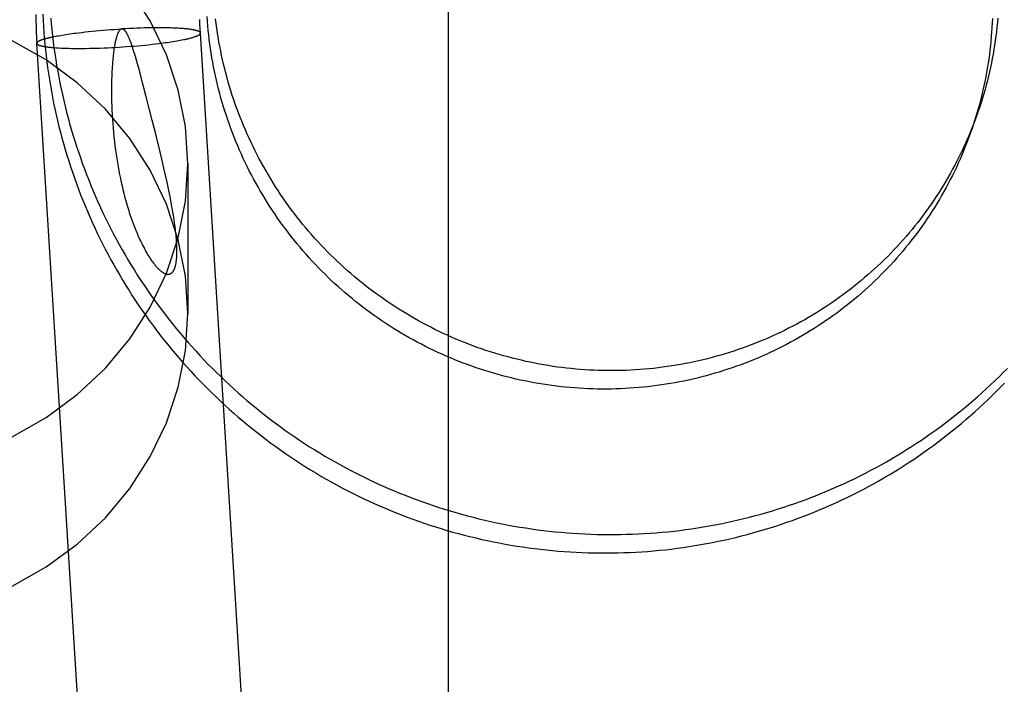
# Model space of a CAD drawing. Header units: inches. Extents: x 0 to 309, y 0 to 200.
# Tile 37 of 119: x 108.586 to 108.82, y 104.222 to 104.38. Entities that reach past the tile are written whole.
import ezdxf

# ---------------------------------------------------------------- set-up
doc = ezdxf.new("R2010")
doc.units = ezdxf.units.IN
doc.header["$LTSCALE"] = 17
doc.header["$MEASUREMENT"] = 0
doc.linetypes.add('HIDDEN', pattern=[0.2, 0.1, -0.1])
doc.layers.add('DEFAULT_2', color=8, linetype='HIDDEN')

msp = doc.modelspace()

# ---------------------------------------------------------------- linework, layer by layer
at = {"layer": 'DEFAULT_2', "color": 8, "linetype": 'HIDDEN'}
for p, q in [((108.68819, 104.14603), (108.68819, 105.08572)), ((108.5943, 104.37634), (108.59468, 104.37642)), ((108.59468, 104.37642), (108.59506, 104.37649)), ((108.59506, 104.37649), (108.59547, 104.37656)), ((108.59547, 104.37656), (108.59588, 104.37664)), ((108.59588, 104.37664), (108.59631, 104.37671)), ((108.59631, 104.37671), (108.59675, 104.37678)), ((108.59675, 104.37678), (108.5972, 104.37685)), ((108.5972, 104.37685), (108.59767, 104.37692)), ((108.59767, 104.37692), (108.59814, 104.37699)), ((108.59814, 104.37699), (108.59863, 104.37706)), ((108.59863, 104.37706), (108.59913, 104.37713)), ((108.59913, 104.37713), (108.59964, 104.37719)), ((108.59964, 104.37719), (108.60015, 104.37726)), ((108.60015, 104.37726), (108.60095, 104.37735)), ((108.60095, 104.37735), (108.60176, 104.37745)), ((108.60176, 104.37745), (108.60259, 104.37754)), ((108.60259, 104.37754), (108.60343, 104.37762)), ((108.60343, 104.37762), (108.60429, 104.37771)), ((108.60429, 104.37771), (108.60516, 104.37778)), ((108.60516, 104.37778), (108.60603, 104.37786)), ((108.60603, 104.37786), (108.60692, 104.37793)), ((108.60692, 104.37793), (108.60781, 104.378)), ((108.60781, 104.378), (108.60871, 104.37806)), ((108.60871, 104.37806), (108.60961, 104.37812)), ((108.60961, 104.37812), (108.61051, 104.37817)), ((108.61141, 104.37822), (108.61051, 104.37817)), ((108.6123, 104.37826), (108.61141, 104.37822)), ((108.61319, 104.3783), (108.6123, 104.37826)), ((108.61407, 104.37834), (108.61319, 104.3783)), ((108.61494, 104.37837), (108.61407, 104.37834)), ((108.6158, 104.37839), (108.61494, 104.37837)), ((108.61665, 104.37841), (108.6158, 104.37839)), ((108.61748, 104.37842), (108.61665, 104.37841)), ((108.6183, 104.37843), (108.61748, 104.37842)), ((108.61909, 104.37844), (108.6183, 104.37843)), ((108.61961, 104.37843), (108.61909, 104.37844)), ((108.62013, 104.37843), (108.61961, 104.37843)), ((108.62063, 104.37843), (108.62013, 104.37843)), ((108.62112, 104.37842), (108.62063, 104.37843)), ((108.6216, 104.37841), (108.62112, 104.37842)), ((108.62207, 104.3784), (108.6216, 104.37841)), ((108.62253, 104.37838), (108.62207, 104.3784)), ((108.62297, 104.37836), (108.62253, 104.37838)), ((108.6234, 104.37835), (108.62297, 104.37836)), ((108.62382, 104.37832), (108.6234, 104.37835)), ((108.62423, 104.3783), (108.62382, 104.37832)), ((108.62462, 104.37827), (108.62423, 104.3783)), ((108.62917, 104.37709), (108.62919, 104.37719)), ((108.66226, 103.84553), (108.62919, 104.37719)), ((108.59028, 104.37487), (108.59026, 104.37477)), ((108.62334, 103.84311), (108.59026, 104.37477)), ((108.60804, 104.37374), (108.60894, 104.37378)), ((108.60894, 104.37378), (108.60984, 104.37384)), ((108.60984, 104.37384), (108.61074, 104.3739)), ((108.61074, 104.3739), (108.61163, 104.37396)), ((108.61163, 104.37396), (108.61253, 104.37403)), ((108.61253, 104.37403), (108.61341, 104.3741)), ((108.61341, 104.3741), (108.61429, 104.37417)), ((108.61429, 104.37417), (108.61516, 104.37425)), ((108.61516, 104.37425), (108.61602, 104.37433)), ((108.61602, 104.37433), (108.61686, 104.37442)), ((108.61686, 104.37442), (108.61769, 104.37451)), ((108.61769, 104.37451), (108.6185, 104.3746)), ((108.6185, 104.3746), (108.61929, 104.3747)), ((108.61929, 104.3747), (108.61981, 104.37476)), ((108.61981, 104.37476), (108.62032, 104.37483)), ((108.62032, 104.37483), (108.62082, 104.3749)), ((108.62082, 104.3749), (108.6213, 104.37496)), ((108.6213, 104.37496), (108.62178, 104.37503)), ((108.62178, 104.37503), (108.62224, 104.3751)), ((108.62224, 104.3751), (108.6227, 104.37517)), ((108.6227, 104.37517), (108.62314, 104.37525)), ((108.62314, 104.37525), (108.62357, 104.37532)), ((108.62357, 104.37532), (108.62398, 104.37539)), ((108.62398, 104.37539), (108.62438, 104.37547)), ((108.62438, 104.37547), (108.62477, 104.37554)), ((108.62477, 104.37554), (108.62514, 104.37562)), ((108.59482, 104.37368), (108.59522, 104.37365)), ((108.59522, 104.37365), (108.59562, 104.37363)), ((108.59562, 104.37363), (108.59604, 104.37361)), ((108.59604, 104.37361), (108.59648, 104.37359)), ((108.59648, 104.37359), (108.59692, 104.37357)), ((108.59692, 104.37357), (108.59738, 104.37356)), ((108.59738, 104.37356), (108.59785, 104.37355)), ((108.59785, 104.37355), (108.59833, 104.37354)), ((108.59833, 104.37354), (108.59882, 104.37353)), ((108.59882, 104.37353), (108.59932, 104.37352)), ((108.59932, 104.37352), (108.59983, 104.37352)), ((108.59983, 104.37352), (108.60035, 104.37352)), ((108.60035, 104.37352), (108.60115, 104.37352)), ((108.60115, 104.37352), (108.60197, 104.37353)), ((108.60197, 104.37353), (108.6028, 104.37355)), ((108.6028, 104.37355), (108.60365, 104.37356)), ((108.60365, 104.37356), (108.60451, 104.37359)), ((108.60451, 104.37359), (108.60538, 104.37362)), ((108.60538, 104.37362), (108.60626, 104.37365)), ((108.60626, 104.37365), (108.60715, 104.37369)), ((108.60715, 104.37369), (108.60804, 104.37374)), ((108.61372, 104.3716), (108.6135, 104.37234)), ((108.61397, 104.37076), (108.61372, 104.3716)), ((108.61423, 104.36984), (108.61397, 104.37076)), ((108.61451, 104.36881), (108.61423, 104.36984)), ((108.61483, 104.36766), (108.61451, 104.36881)), ((108.61536, 104.36564), (108.61483, 104.36766)), ((108.61623, 104.36233), (108.61536, 104.36564)), ((108.61772, 104.35644), (108.61623, 104.36233)), ((108.61872, 104.35246), (108.61772, 104.35644)), ((108.61942, 104.34958), (108.61872, 104.35246)), ((108.62009, 104.34683), (108.61942, 104.34958)), ((108.6205, 104.34506), (108.62009, 104.34683)), ((108.62619, 104.34604), (108.62619, 104.31047)), ((108.62089, 104.34335), (108.6205, 104.34506)), ((108.62125, 104.3417), (108.62089, 104.34335)), ((108.62159, 104.34013), (108.62125, 104.3417))]:
    msp.add_line(p, q, dxfattribs=at)
for points in [[(108.62619, 104.34604), (108.62561, 104.35494), (108.62393, 104.36358), (108.62112, 104.37203), (108.61726, 104.38011), (108.61238, 104.38768), (108.60658, 104.39465), (108.59991, 104.4009), (108.5925, 104.40636), (108.58444, 104.41094)], [(108.59003, 104.38163), (108.59005, 104.38025), (108.59008, 104.37887), (108.59013, 104.37749), (108.59019, 104.37611), (108.59026, 104.37477)], [(108.5917, 104.38169), (108.59177, 104.38027), (108.59185, 104.37885), (108.59194, 104.37743), (108.59206, 104.37601), (108.59218, 104.3746), (108.59232, 104.37318), (108.59248, 104.37177), (108.59265, 104.37036), (108.59284, 104.36895), (108.59304, 104.36754), (108.59326, 104.36614), (108.59349, 104.36473), (108.59373, 104.36333), (108.594, 104.36194), (108.59427, 104.36054), (108.59456, 104.35915), (108.59487, 104.35776), (108.59519, 104.35637), (108.59553, 104.35499), (108.59588, 104.35361), (108.59624, 104.35224), (108.59662, 104.35087), (108.59702, 104.3495), (108.59743, 104.34814), (108.59785, 104.34678), (108.59829, 104.34543), (108.59874, 104.34408), (108.59921, 104.34274), (108.59969, 104.3414), (108.60018, 104.34006), (108.60069, 104.33873), (108.60122, 104.33741), (108.60175, 104.33609), (108.60231, 104.33478), (108.60287, 104.33348), (108.60345, 104.33218), (108.60404, 104.33088), (108.60465, 104.3296), (108.60527, 104.32832), (108.60591, 104.32704), (108.60655, 104.32577), (108.60722, 104.32451), (108.60789, 104.32326), (108.60858, 104.32202), (108.60928, 104.32078), (108.61, 104.31955), (108.61072, 104.31832), (108.61146, 104.31711), (108.61222, 104.3159), (108.61298, 104.3147), (108.61376, 104.31351), (108.61456, 104.31232), (108.61536, 104.31115), (108.61618, 104.30998), (108.61701, 104.30883), (108.61785, 104.30768), (108.6187, 104.30654), (108.61957, 104.30541), (108.62044, 104.30429), (108.62133, 104.30318), (108.62224, 104.30207), (108.62315, 104.30098), (108.62407, 104.2999), (108.62501, 104.29882), (108.62596, 104.29776), (108.62692, 104.29671), (108.62789, 104.29567), (108.62887, 104.29463), (108.62986, 104.29361), (108.63086, 104.2926), (108.63188, 104.2916), (108.6329, 104.29061), (108.63393, 104.28963), (108.63498, 104.28866), (108.63603, 104.28771), (108.6371, 104.28676), (108.63817, 104.28583), (108.63926, 104.28491), (108.64035, 104.284), (108.64146, 104.2831), (108.64257, 104.28221), (108.64369, 104.28133), (108.64483, 104.28047), (108.64597, 104.27962), (108.64712, 104.27878), (108.64828, 104.27795), (108.64944, 104.27714), (108.65062, 104.27634), (108.65181, 104.27555), (108.653, 104.27477), (108.6542, 104.27401), (108.65541, 104.27325), (108.65663, 104.27252), (108.65785, 104.27179), (108.65908, 104.27108), (108.66032, 104.27038), (108.66157, 104.26969), (108.66282, 104.26902), (108.66409, 104.26836), (108.66535, 104.26772), (108.66663, 104.26708), (108.66791, 104.26647), (108.6692, 104.26586), (108.67049, 104.26527), (108.67179, 104.26469), (108.6731, 104.26413), (108.67441, 104.26358), (108.67573, 104.26304), (108.67705, 104.26252), (108.67838, 104.26202), (108.67972, 104.26152), (108.68106, 104.26104), (108.6824, 104.26058), (108.68375, 104.26013), (108.6851, 104.25969), (108.68646, 104.25927), (108.68782, 104.25886), (108.68919, 104.25847), (108.69056, 104.25809), (108.69193, 104.25773), (108.69331, 104.25738), (108.69469, 104.25705), (108.69608, 104.25673), (108.69747, 104.25642), (108.69886, 104.25614), (108.70025, 104.25586), (108.70165, 104.2556), (108.70305, 104.25536), (108.70445, 104.25513), (108.70585, 104.25491), (108.70726, 104.25471), (108.70867, 104.25453), (108.71008, 104.25436), (108.71149, 104.2542), (108.7129, 104.25406), (108.71431, 104.25394), (108.71573, 104.25383), (108.71714, 104.25373), (108.71856, 104.25365), (108.71998, 104.25359), (108.7214, 104.25354), (108.72281, 104.2535), (108.72423, 104.25348), (108.72565, 104.25348), (108.72707, 104.25349), (108.72849, 104.25352), (108.7299, 104.25356), (108.73132, 104.25361), (108.73274, 104.25369), (108.73415, 104.25377), (108.73556, 104.25387), (108.73698, 104.25399), (108.73839, 104.25412), (108.7398, 104.25427), (108.7412, 104.25443), (108.74261, 104.25461), (108.74401, 104.2548), (108.74541, 104.25501), (108.74681, 104.25523), (108.74821, 104.25547), (108.7496, 104.25572), (108.75099, 104.25598), (108.75238, 104.25626)], [(108.64132, 104.34344), (108.64082, 104.34442), (108.64033, 104.3454), (108.63986, 104.34638), (108.63939, 104.34737), (108.63893, 104.34836), (108.63849, 104.34936), (108.63806, 104.35037), (108.63764, 104.35138), (108.63723, 104.35239), (108.63683, 104.35341), (108.63645, 104.35444), (108.63607, 104.35546), (108.63571, 104.3565), (108.63536, 104.35753), (108.63502, 104.35857), (108.6347, 104.35962), (108.63439, 104.36067), (108.63408, 104.36172), (108.6338, 104.36277), (108.63352, 104.36383), (108.63325, 104.36489), (108.633, 104.36596), (108.63276, 104.36702), (108.63254, 104.36809), (108.63232, 104.36916), (108.63212, 104.37024), (108.63193, 104.37132), (108.63175, 104.37239), (108.63159, 104.37348), (108.63143, 104.37456), (108.63129, 104.37564), (108.63117, 104.37673), (108.63105, 104.37782), (108.63095, 104.3789), (108.63086, 104.37999), (108.63079, 104.38109)], [(108.5936, 104.38075), (108.59372, 104.37934), (108.59386, 104.37792), (108.59401, 104.37652), (108.59418, 104.37511), (108.59436, 104.3737), (108.59455, 104.3723), (108.59477, 104.3709), (108.59499, 104.3695), (108.59524, 104.3681), (108.59549, 104.36671), (108.59576, 104.36531), (108.59605, 104.36393), (108.59635, 104.36254), (108.59667, 104.36116), (108.597, 104.35978), (108.59734, 104.3584), (108.5977, 104.35703), (108.59808, 104.35566), (108.59847, 104.3543), (108.59887, 104.35294), (108.59929, 104.35158), (108.59972, 104.35023), (108.60017, 104.34889), (108.60063, 104.34755), (108.6011, 104.34621), (108.60159, 104.34488), (108.60209, 104.34355), (108.60261, 104.34223), (108.60314, 104.34092), (108.60369, 104.33961), (108.60425, 104.3383), (108.60482, 104.337), (108.60541, 104.33571), (108.60601, 104.33443), (108.60662, 104.33315), (108.60725, 104.33188), (108.60789, 104.33061), (108.60855, 104.32935), (108.60922, 104.3281), (108.6099, 104.32685), (108.61059, 104.32562), (108.6113, 104.32439), (108.61202, 104.32316), (108.61275, 104.32195), (108.6135, 104.32074), (108.61426, 104.31954), (108.61503, 104.31835), (108.61582, 104.31717), (108.61661, 104.31599), (108.61742, 104.31483), (108.61825, 104.31367), (108.61908, 104.31252), (108.61993, 104.31138), (108.62079, 104.31025), (108.62166, 104.30913), (108.62254, 104.30802), (108.62343, 104.30691), (108.62434, 104.30582), (108.62525, 104.30474), (108.62618, 104.30366), (108.62712, 104.3026), (108.62807, 104.30154), (108.62904, 104.3005), (108.63001, 104.29947), (108.63099, 104.29844), (108.63199, 104.29743), (108.63299, 104.29643), (108.63401, 104.29544), (108.63504, 104.29446), (108.63607, 104.29349), (108.63712, 104.29253), (108.63818, 104.29158), (108.63925, 104.29064), (108.64032, 104.28972), (108.64141, 104.28881), (108.64251, 104.2879), (108.64361, 104.28701), (108.64473, 104.28613), (108.64585, 104.28527), (108.64699, 104.28441), (108.64813, 104.28357), (108.64928, 104.28274), (108.65044, 104.28192), (108.65161, 104.28112), (108.65279, 104.28032), (108.65397, 104.27954), (108.65517, 104.27877), (108.65637, 104.27802), (108.65758, 104.27728), (108.65879, 104.27655), (108.66002, 104.27583), (108.66125, 104.27513), (108.66249, 104.27444), (108.66374, 104.27376), (108.66499, 104.27309), (108.66625, 104.27244), (108.66752, 104.27181), (108.6688, 104.27118), (108.67008, 104.27057), (108.67136, 104.26997), (108.67266, 104.26939), (108.67396, 104.26882), (108.67526, 104.26827), (108.67657, 104.26772), (108.67789, 104.2672), (108.67921, 104.26668), (108.68054, 104.26618), (108.68187, 104.2657), (108.68321, 104.26523), (108.68455, 104.26477), (108.6859, 104.26433), (108.68725, 104.2639), (108.6886, 104.26348), (108.68996, 104.26308), (108.69133, 104.2627), (108.6927, 104.26233), (108.69407, 104.26197), (108.69544, 104.26163), (108.69682, 104.2613), (108.6982, 104.26099), (108.69959, 104.26069), (108.70098, 104.26041), (108.70237, 104.26014), (108.70376, 104.25989), (108.70516, 104.25965), (108.70656, 104.25943), (108.70796, 104.25922), (108.70936, 104.25903), (108.71076, 104.25885), (108.71217, 104.25868), (108.71358, 104.25853), (108.71499, 104.2584), (108.7164, 104.25828), (108.71781, 104.25818), (108.71922, 104.25809), (108.72063, 104.25801), (108.72205, 104.25796), (108.72346, 104.25791), (108.72487, 104.25788), (108.72629, 104.25787), (108.7277, 104.25787), (108.72912, 104.25789), (108.73053, 104.25792), (108.73194, 104.25796), (108.73335, 104.25802), (108.73476, 104.2581), (108.73617, 104.25819), (108.73758, 104.2583), (108.73899, 104.25842), (108.7404, 104.25855), (108.7418, 104.25871), (108.7432, 104.25887), (108.7446, 104.25905), (108.746, 104.25925), (108.7474, 104.25946), (108.74879, 104.25968), (108.75018, 104.25992), (108.75157, 104.26018), (108.75296, 104.26045), (108.75434, 104.26073), (108.75572, 104.26103), (108.75709, 104.26135), (108.75846, 104.26167), (108.75983, 104.26202), (108.76119, 104.26237), (108.76255, 104.26275), (108.76391, 104.26313), (108.76526, 104.26353), (108.76661, 104.26395), (108.76795, 104.26438), (108.76929, 104.26482), (108.77062, 104.26528), (108.77195, 104.26575), (108.77327, 104.26624), (108.77459, 104.26674), (108.7759, 104.26725), (108.7772, 104.26778), (108.7785, 104.26832), (108.77979, 104.26888), (108.78108, 104.26945), (108.78236, 104.27003), (108.78364, 104.27063), (108.7849, 104.27124), (108.78616, 104.27186), (108.78742, 104.2725), (108.78866, 104.27315), (108.7899, 104.27381), (108.79114, 104.27449), (108.79236, 104.27518), (108.79358, 104.27588), (108.79479, 104.2766), (108.79599, 104.27732), (108.79718, 104.27807), (108.79837, 104.27882), (108.79955, 104.27959), (108.80072, 104.28036), (108.80188, 104.28116)], [(108.62919, 104.37719), (108.62913, 104.37825), (108.62908, 104.37932), (108.62905, 104.3804)], [(108.64269, 104.34822), (108.64219, 104.3492), (108.64171, 104.35018), (108.64123, 104.35117), (108.64077, 104.35216), (108.64032, 104.35316), (108.63988, 104.35416), (108.63945, 104.35517), (108.63903, 104.35619), (108.63863, 104.3572), (108.63824, 104.35823), (108.63786, 104.35925), (108.63749, 104.36029), (108.63713, 104.36132), (108.63678, 104.36236), (108.63645, 104.36341), (108.63613, 104.36446), (108.63582, 104.36551), (108.63553, 104.36656), (108.63524, 104.36762), (108.63497, 104.36868), (108.63471, 104.36975), (108.63446, 104.37081), (108.63423, 104.37188), (108.63401, 104.37296), (108.6338, 104.37403), (108.6336, 104.37511), (108.63342, 104.37619), (108.63324, 104.37727), (108.63308, 104.37836), (108.63294, 104.37944), (108.6328, 104.38053)], [(108.81757, 104.38065), (108.81752, 104.37958), (108.81746, 104.3785), (108.81739, 104.37742), (108.81731, 104.37635), (108.81721, 104.37527), (108.81711, 104.3742), (108.81698, 104.37313), (108.81685, 104.37206), (108.8167, 104.37099), (108.81654, 104.36992), (108.81637, 104.36886), (108.81619, 104.3678), (108.81599, 104.36674), (108.81578, 104.36568), (108.81556, 104.36462), (108.81533, 104.36357), (108.81508, 104.36252), (108.81482, 104.36147), (108.81455, 104.36043), (108.81426, 104.35939), (108.81397, 104.35836), (108.81366, 104.35732), (108.81334, 104.35629), (108.813, 104.35527), (108.81266, 104.35425), (108.81231, 104.35325)], [(108.81888, 104.38073), (108.81878, 104.37966), (108.81867, 104.37859), (108.81855, 104.37751), (108.81842, 104.37644), (108.81827, 104.37538), (108.81811, 104.37431), (108.81794, 104.37325), (108.81776, 104.37218), (108.81756, 104.37112), (108.81735, 104.37007), (108.81713, 104.36901), (108.81689, 104.36796), (108.81665, 104.36691), (108.81639, 104.36586), (108.81612, 104.36482), (108.81583, 104.36378), (108.81554, 104.36274), (108.81523, 104.36171), (108.81491, 104.36068), (108.81457, 104.35965), (108.81423, 104.35863), (108.81388, 104.35764)], [(108.59028, 104.37487), (108.59029, 104.3749), (108.59031, 104.37494), (108.59033, 104.37497), (108.59036, 104.37501), (108.59039, 104.37504), (108.59043, 104.37508), (108.59047, 104.37511), (108.59052, 104.37515), (108.59057, 104.37518), (108.59063, 104.37522), (108.59069, 104.37525), (108.59075, 104.37529), (108.59082, 104.37533), (108.59089, 104.37536), (108.59097, 104.3754), (108.59106, 104.37544), (108.59114, 104.37547), (108.59123, 104.37551), (108.59133, 104.37555), (108.59143, 104.37559), (108.59153, 104.37562), (108.59164, 104.37566), (108.59176, 104.3757), (108.59187, 104.37574), (108.59199, 104.37577), (108.59212, 104.37581), (108.59225, 104.37585), (108.59238, 104.37589), (108.59252, 104.37593), (108.59266, 104.37596), (108.59281, 104.376), (108.59296, 104.37604), (108.59312, 104.37608), (108.59327, 104.37611), (108.59344, 104.37615), (108.5936, 104.37619), (108.59377, 104.37623), (108.59395, 104.37627), (108.59412, 104.3763), (108.5943, 104.37634)], [(108.61051, 104.37817), (108.61049, 104.37817), (108.61047, 104.37817), (108.61045, 104.37816), (108.61043, 104.37816), (108.61041, 104.37816), (108.61039, 104.37815), (108.61037, 104.37815), (108.61035, 104.37814), (108.61033, 104.37813), (108.61031, 104.37812), (108.61029, 104.37811), (108.61027, 104.3781), (108.61024, 104.37809), (108.61022, 104.37807), (108.6102, 104.37806), (108.61018, 104.37804), (108.61015, 104.37803), (108.61013, 104.37801), (108.6101, 104.37799), (108.61008, 104.37796), (108.61005, 104.37794), (108.61002, 104.37791), (108.61, 104.37788), (108.60997, 104.37784), (108.60994, 104.37781), (108.60991, 104.37777), (108.60988, 104.37773), (108.60984, 104.37768), (108.60981, 104.37763), (108.60978, 104.37758), (108.60975, 104.37752), (108.60971, 104.37746), (108.60968, 104.3774), (108.60964, 104.37733), (108.60961, 104.37725), (108.60957, 104.37717), (108.60953, 104.37709), (108.60949, 104.37699), (108.60946, 104.3769), (108.60942, 104.37679), (108.60938, 104.37668), (108.60933, 104.37656), (108.60929, 104.37644), (108.60925, 104.3763), (108.60921, 104.37616), (108.60917, 104.37601), (108.60912, 104.37585), (108.60908, 104.37568), (108.60903, 104.3755), (108.60899, 104.37531), (108.60895, 104.37511), (108.6089, 104.3749), (108.60886, 104.37468), (108.60881, 104.37444), (108.60877, 104.37419), (108.60872, 104.37393), (108.60868, 104.37364), (108.60863, 104.37335), (108.60858, 104.37303), (108.60854, 104.3727), (108.60849, 104.37235), (108.60845, 104.37197), (108.60841, 104.37158), (108.60836, 104.37116), (108.60832, 104.37071), (108.60828, 104.37023), (108.60824, 104.36973), (108.6082, 104.36921), (108.60817, 104.36866), (108.60814, 104.36808), (108.60811, 104.36746), (108.60808, 104.36681), (108.60806, 104.36611), (108.60805, 104.36536), (108.60803, 104.36456), (108.60803, 104.36372), (108.60803, 104.36283), (108.60804, 104.36189), (108.60807, 104.3609), (108.6081, 104.35989), (108.60814, 104.35884), (108.60819, 104.35777), (108.60826, 104.3567), (108.60833, 104.35563), (108.60842, 104.35456), (108.60852, 104.35351), (108.60862, 104.35245), (108.60874, 104.35141), (108.60886, 104.35038), (108.60899, 104.34936), (108.60914, 104.34835), (108.60929, 104.34735), (108.60945, 104.34637), (108.60961, 104.3454), (108.60978, 104.34444), (108.60997, 104.34351), (108.61015, 104.34259), (108.61035, 104.34169), (108.61055, 104.3408), (108.61075, 104.33994), (108.61096, 104.3391), (108.61117, 104.33828), (108.61139, 104.33747), (108.61161, 104.3367), (108.61183, 104.33594), (108.61205, 104.3352), (108.61228, 104.33449), (108.61251, 104.33379), (108.61274, 104.33312), (108.61297, 104.33247), (108.6132, 104.33184), (108.61343, 104.33124)], [(108.6135, 104.37234), (108.61339, 104.37268), (108.61329, 104.373), (108.6132, 104.3733), (108.6131, 104.37359), (108.61302, 104.37386), (108.61293, 104.37411), (108.61285, 104.37435), (108.61277, 104.37458), (108.61269, 104.37479), (108.61262, 104.37499), (108.61255, 104.37518), (108.61248, 104.37536), (108.61241, 104.37554), (108.61234, 104.3757), (108.61228, 104.37586), (108.61222, 104.37601), (108.61215, 104.37615), (108.61209, 104.37628), (108.61204, 104.37641), (108.61198, 104.37654), (108.61192, 104.37665), (108.61187, 104.37676), (108.61181, 104.37687), (108.61176, 104.37697), (108.61171, 104.37706), (108.61166, 104.37715), (108.61161, 104.37723), (108.61156, 104.3773), (108.61152, 104.37738), (108.61147, 104.37744), (108.61143, 104.37751), (108.61139, 104.37756), (108.61135, 104.37762), (108.61131, 104.37767), (108.61127, 104.37772), (108.61123, 104.37776), (108.61119, 104.3778), (108.61116, 104.37784), (108.61112, 104.37788), (108.61109, 104.37791), (108.61106, 104.37794), (108.61102, 104.37796), (108.61099, 104.37799), (108.61096, 104.37801), (108.61094, 104.37803), (108.61091, 104.37805), (108.61088, 104.37807), (108.61086, 104.37808), (108.61083, 104.3781), (108.61081, 104.37811), (108.61078, 104.37812), (108.61076, 104.37813), (108.61074, 104.37814), (108.61071, 104.37814), (108.61069, 104.37815), (108.61067, 104.37816), (108.61065, 104.37816), (108.61063, 104.37816), (108.61061, 104.37817), (108.61059, 104.37817), (108.61057, 104.37817), (108.61055, 104.37817), (108.61053, 104.37817), (108.61051, 104.37817)], [(108.62919, 104.37719), (108.62918, 104.37722), (108.62917, 104.37725), (108.62916, 104.37728), (108.62914, 104.37732), (108.62912, 104.37735), (108.62909, 104.37738), (108.62906, 104.37741), (108.62902, 104.37744), (108.62898, 104.37747), (108.62894, 104.3775), (108.62889, 104.37753), (108.62883, 104.37756), (108.62877, 104.37759), (108.62871, 104.37762), (108.62864, 104.37764), (108.62857, 104.37767), (108.62849, 104.3777), (108.62841, 104.37773), (108.62833, 104.37775), (108.62824, 104.37778), (108.62814, 104.3778), (108.62804, 104.37783), (108.62794, 104.37785), (108.62783, 104.37788), (108.62772, 104.3779), (108.6276, 104.37793), (108.62748, 104.37795), (108.62736, 104.37797), (108.62723, 104.37799), (108.62709, 104.37801), (108.62696, 104.37803), (108.62682, 104.37806), (108.62667, 104.37808), (108.62652, 104.37809), (108.62637, 104.37811), (108.62621, 104.37813), (108.62605, 104.37815), (108.62588, 104.37817), (108.62572, 104.37818), (108.62554, 104.3782), (108.62537, 104.37822), (108.62519, 104.37823), (108.625, 104.37825), (108.62462, 104.37827)], [(108.62514, 104.37562), (108.62532, 104.37565), (108.6255, 104.37569), (108.62567, 104.37573), (108.62584, 104.37577), (108.62601, 104.3758), (108.62617, 104.37584), (108.62633, 104.37588), (108.62649, 104.37592), (108.62664, 104.37595), (108.62678, 104.37599), (108.62692, 104.37603), (108.62706, 104.37607), (108.6272, 104.37611), (108.62733, 104.37614), (108.62745, 104.37618), (108.62757, 104.37622), (108.62769, 104.37626), (108.6278, 104.37629), (108.62791, 104.37633), (108.62802, 104.37637), (108.62812, 104.37641), (108.62821, 104.37644), (108.6283, 104.37648), (108.62839, 104.37652), (108.62847, 104.37655), (108.62855, 104.37659), (108.62863, 104.37663), (108.6287, 104.37666), (108.62876, 104.3767), (108.62882, 104.37674), (108.62888, 104.37677), (108.62893, 104.37681), (108.62897, 104.37684), (108.62902, 104.37688), (108.62905, 104.37691), (108.62909, 104.37695), (108.62911, 104.37698), (108.62914, 104.37702), (108.62916, 104.37705), (108.62917, 104.37709)], [(108.62619, 104.31047), (108.62561, 104.31937), (108.62393, 104.32801), (108.62112, 104.33646), (108.61726, 104.34454), (108.61238, 104.35211), (108.60658, 104.35908), (108.59991, 104.36533), (108.5925, 104.37079), (108.58444, 104.37537)], [(108.59026, 104.37477), (108.59027, 104.37474), (108.59027, 104.3747), (108.59029, 104.37467), (108.5903, 104.37464), (108.59033, 104.37461), (108.59035, 104.37458), (108.59039, 104.37455), (108.59042, 104.37452), (108.59046, 104.37449), (108.59051, 104.37446), (108.59056, 104.37443), (108.59061, 104.3744), (108.59067, 104.37437), (108.59074, 104.37434), (108.5908, 104.37431), (108.59088, 104.37428), (108.59095, 104.37426), (108.59104, 104.37423), (108.59112, 104.3742), (108.59121, 104.37418), (108.59131, 104.37415), (108.59141, 104.37413), (108.59151, 104.3741), (108.59162, 104.37408), (108.59173, 104.37405), (108.59184, 104.37403), (108.59197, 104.37401), (108.59209, 104.37399), (108.59222, 104.37396), (108.59235, 104.37394), (108.59249, 104.37392), (108.59263, 104.3739), (108.59278, 104.37388), (108.59293, 104.37386), (108.59308, 104.37384), (108.59324, 104.37382), (108.5934, 104.37381), (108.59356, 104.37379), (108.59373, 104.37377), (108.5939, 104.37375), (108.59408, 104.37374), (108.59426, 104.37372), (108.59444, 104.37371), (108.59482, 104.37368)], [(108.81388, 104.35764), (108.81348, 104.35655), (108.8131, 104.35554), (108.81271, 104.35454), (108.8123, 104.35354), (108.81188, 104.35254), (108.81145, 104.35155), (108.81101, 104.35057), (108.81056, 104.34959), (108.81009, 104.34861), (108.80962, 104.34765), (108.80913, 104.34668), (108.80863, 104.34573), (108.80812, 104.34477), (108.8076, 104.34383), (108.80706, 104.34289), (108.80652, 104.34196), (108.80596, 104.34103), (108.8054, 104.34011), (108.80482, 104.3392), (108.80423, 104.33829), (108.80363, 104.33739), (108.80302, 104.3365), (108.8024, 104.33562), (108.80177, 104.33474), (108.80113, 104.33387), (108.80048, 104.33301), (108.79982, 104.33215), (108.79915, 104.33131), (108.79847, 104.33047), (108.79778, 104.32964), (108.79707, 104.32882), (108.79636, 104.328), (108.79564, 104.3272), (108.79491, 104.3264), (108.79417, 104.32561), (108.79342, 104.32483), (108.79267, 104.32406), (108.7919, 104.3233), (108.79112, 104.32254), (108.79034, 104.3218), (108.78954, 104.32107), (108.78874, 104.32034), (108.78793, 104.31963), (108.78711, 104.31892), (108.78628, 104.31822), (108.78544, 104.31754), (108.7846, 104.31686), (108.78375, 104.31619), (108.78289, 104.31553), (108.78202, 104.31489), (108.78114, 104.31425), (108.78026, 104.31362), (108.77937, 104.31301), (108.77847, 104.3124), (108.77756, 104.31181), (108.77665, 104.31122), (108.77573, 104.31065), (108.77481, 104.31009), (108.77387, 104.30953), (108.77293, 104.30899), (108.77199, 104.30846), (108.77104, 104.30794), (108.77008, 104.30744), (108.76911, 104.30694), (108.76814, 104.30645), (108.76717, 104.30598), (108.76619, 104.30552), (108.7652, 104.30507), (108.76421, 104.30463), (108.76321, 104.3042), (108.76221, 104.30378), (108.7612, 104.30338), (108.76019, 104.30298), (108.75917, 104.3026), (108.75815, 104.30223), (108.75712, 104.30188), (108.75609, 104.30153), (108.75506, 104.3012), (108.75402, 104.30088), (108.75298, 104.30057), (108.75193, 104.30027), (108.75088, 104.29999), (108.74983, 104.29971), (108.74877, 104.29945), (108.74771, 104.29921), (108.74665, 104.29897), (108.74559, 104.29875), (108.74452, 104.29854), (108.74345, 104.29834), (108.74238, 104.29815), (108.7413, 104.29798), (108.74022, 104.29782), (108.73914, 104.29767), (108.73806, 104.29753), (108.73698, 104.29741), (108.7359, 104.2973), (108.73481, 104.2972), (108.73373, 104.29711), (108.73264, 104.29704), (108.73155, 104.29698), (108.73046, 104.29693), (108.72937, 104.2969), (108.72828, 104.29688), (108.72719, 104.29687), (108.7261, 104.29687), (108.72501, 104.29688), (108.72392, 104.29691), (108.72283, 104.29695), (108.72174, 104.29701), (108.72065, 104.29707), (108.71956, 104.29715), (108.71847, 104.29724), (108.71738, 104.29735), (108.7163, 104.29746), (108.71521, 104.29759), (108.71413, 104.29773), (108.71305, 104.29789), (108.71197, 104.29806), (108.71089, 104.29823), (108.70982, 104.29843), (108.70874, 104.29863), (108.70767, 104.29885), (108.7066, 104.29908), (108.70554, 104.29932), (108.70447, 104.29957), (108.70341, 104.29984), (108.70236, 104.30012), (108.7013, 104.30041), (108.70025, 104.30071), (108.6992, 104.30102), (108.69816, 104.30135), (108.69712, 104.30169), (108.69608, 104.30204), (108.69505, 104.3024), (108.69402, 104.30278), (108.693, 104.30316), (108.69198, 104.30356), (108.69096, 104.30397), (108.68995, 104.30439), (108.68895, 104.30483), (108.68795, 104.30527), (108.68695, 104.30573), (108.68596, 104.3062), (108.68498, 104.30668), (108.684, 104.30717), (108.68303, 104.30767), (108.68206, 104.30819), (108.6811, 104.30871), (108.68014, 104.30925), (108.67919, 104.30979), (108.67825, 104.31035), (108.67732, 104.31092), (108.67639, 104.3115), (108.67546, 104.31209), (108.67455, 104.31269), (108.67364, 104.3133), (108.67273, 104.31392), (108.67184, 104.31455), (108.67095, 104.3152), (108.67007, 104.31585), (108.6692, 104.31651), (108.66833, 104.31718), (108.66748, 104.31787), (108.66663, 104.31856), (108.66578, 104.31926), (108.66495, 104.31997), (108.66413, 104.3207), (108.66331, 104.32143), (108.6625, 104.32217), (108.6617, 104.32292), (108.66091, 104.32368), (108.66013, 104.32444), (108.65935, 104.32522), (108.65859, 104.32601), (108.65784, 104.3268), (108.65709, 104.32761), (108.65635, 104.32842), (108.65563, 104.32924), (108.65491, 104.33007), (108.6542, 104.3309), (108.6535, 104.33175), (108.65281, 104.3326), (108.65213, 104.33346), (108.65147, 104.33433), (108.65081, 104.33521), (108.65016, 104.33609), (108.64952, 104.33698), (108.64889, 104.33788), (108.64827, 104.33879), (108.64767, 104.3397), (108.64707, 104.34062), (108.64649, 104.34155), (108.64591, 104.34248), (108.64535, 104.34342), (108.64479, 104.34437), (108.64425, 104.34532), (108.64372, 104.34628), (108.6432, 104.34725), (108.64269, 104.34822)], [(108.81231, 104.35325), (108.81192, 104.35217), (108.81153, 104.35116), (108.81114, 104.35016), (108.81074, 104.34916), (108.81032, 104.34817), (108.80989, 104.34718), (108.80945, 104.3462), (108.809, 104.34522), (108.80853, 104.34425), (108.80806, 104.34328), (108.80757, 104.34232), (108.80707, 104.34136), (108.80656, 104.34041), (108.80604, 104.33947), (108.80551, 104.33853), (108.80497, 104.3376), (108.80441, 104.33668), (108.80385, 104.33576), (108.80327, 104.33485), (108.80269, 104.33394), (108.80209, 104.33305), (108.80148, 104.33216), (108.80086, 104.33127), (108.80024, 104.3304), (108.7996, 104.32953), (108.79895, 104.32867), (108.79829, 104.32781), (108.79762, 104.32697), (108.79694, 104.32613), (108.79625, 104.3253), (108.79555, 104.32448), (108.79484, 104.32367), (108.79412, 104.32286), (108.79339, 104.32207), (108.79266, 104.32128), (108.79191, 104.3205), (108.79115, 104.31973), (108.79039, 104.31897), (108.78962, 104.31822), (108.78883, 104.31747), (108.78804, 104.31674), (108.78724, 104.31602), (108.78643, 104.3153), (108.78561, 104.31459), (108.78479, 104.3139), (108.78395, 104.31321), (108.78311, 104.31254), (108.78226, 104.31187), (108.7814, 104.31121), (108.78054, 104.31057), (108.77966, 104.30993), (108.77878, 104.3093), (108.77789, 104.30869), (108.777, 104.30808), (108.7761, 104.30749), (108.77519, 104.3069), (108.77427, 104.30633), (108.77335, 104.30577), (108.77242, 104.30521), (108.77148, 104.30467), (108.77054, 104.30414), (108.76959, 104.30362), (108.76863, 104.30311), (108.76767, 104.30262), (108.7667, 104.30213), (108.76573, 104.30166), (108.76475, 104.30119), (108.76377, 104.30074), (108.76278, 104.3003), (108.76178, 104.29987), (108.76078, 104.29945), (108.75978, 104.29905), (108.75877, 104.29865), (108.75775, 104.29827), (108.75673, 104.2979), (108.75571, 104.29754), (108.75468, 104.2972), (108.75365, 104.29686), (108.75261, 104.29654), (108.75158, 104.29623), (108.75053, 104.29593), (108.74949, 104.29565), (108.74843, 104.29537), (108.74738, 104.29511), (108.74632, 104.29486), (108.74527, 104.29462), (108.7442, 104.2944), (108.74314, 104.29419), (108.74207, 104.29399), (108.741, 104.2938), (108.73993, 104.29362), (108.73885, 104.29346), (108.73778, 104.29331), (108.7367, 104.29317), (108.73562, 104.29304), (108.73454, 104.29293), (108.73346, 104.29283), (108.73237, 104.29274), (108.73129, 104.29267), (108.7302, 104.29261), (108.72911, 104.29256), (108.72803, 104.29252), (108.72694, 104.29249), (108.72585, 104.29248), (108.72476, 104.29248), (108.72367, 104.29249), (108.72258, 104.29252), (108.7215, 104.29256), (108.72041, 104.29261), (108.71932, 104.29267), (108.71823, 104.29275), (108.71715, 104.29283), (108.71606, 104.29294), (108.71498, 104.29305), (108.7139, 104.29318), (108.71281, 104.29331), (108.71173, 104.29346), (108.71066, 104.29363), (108.70958, 104.2938), (108.70851, 104.29399), (108.70743, 104.29419), (108.70636, 104.29441), (108.7053, 104.29463), (108.70423, 104.29487), (108.70317, 104.29512), (108.70211, 104.29538), (108.70106, 104.29566), (108.7, 104.29594), (108.69895, 104.29624), (108.69791, 104.29655), (108.69686, 104.29688), (108.69582, 104.29721), (108.69479, 104.29756), (108.69376, 104.29792), (108.69273, 104.29829), (108.69171, 104.29867), (108.69069, 104.29907), (108.68968, 104.29947), (108.68867, 104.29989), (108.68766, 104.30032), (108.68666, 104.30076), (108.68567, 104.30121), (108.68468, 104.30168), (108.68369, 104.30215), (108.68272, 104.30264), (108.68174, 104.30314), (108.68078, 104.30365), (108.67981, 104.30417), (108.67886, 104.3047), (108.67791, 104.30524), (108.67697, 104.30579), (108.67603, 104.30636), (108.6751, 104.30693), (108.67418, 104.30752), (108.67326, 104.30811), (108.67235, 104.30872), (108.67145, 104.30934), (108.67055, 104.30997), (108.66966, 104.3106), (108.66878, 104.31125), (108.66791, 104.31191), (108.66704, 104.31258), (108.66618, 104.31326), (108.66533, 104.31394), (108.66449, 104.31464), (108.66366, 104.31535), (108.66283, 104.31607), (108.66201, 104.31679), (108.6612, 104.31753), (108.6604, 104.31827), (108.65961, 104.31903), (108.65883, 104.31979), (108.65805, 104.32057), (108.65729, 104.32135), (108.65653, 104.32214), (108.65578, 104.32294), (108.65504, 104.32374), (108.65431, 104.32456), (108.65359, 104.32538), (108.65288, 104.32622), (108.65218, 104.32706), (108.65149, 104.3279), (108.65081, 104.32876), (108.65014, 104.32963), (108.64948, 104.3305), (108.64883, 104.33138), (108.64819, 104.33226), (108.64756, 104.33316), (108.64694, 104.33406), (108.64633, 104.33497), (108.64573, 104.33588), (108.64514, 104.33681), (108.64456, 104.33774), (108.644, 104.33867), (108.64344, 104.33961), (108.64289, 104.34056), (108.64236, 104.34152), (108.64184, 104.34248), (108.64132, 104.34344)], [(108.58444, 104.28115), (108.5925, 104.28572), (108.59991, 104.29118), (108.60658, 104.29744), (108.61238, 104.30441), (108.61726, 104.31198), (108.62112, 104.32005), (108.62393, 104.3285), (108.62561, 104.33715), (108.62619, 104.34604)], [(108.61343, 104.33124), (108.61366, 104.33065), (108.61389, 104.33008), (108.61411, 104.32954), (108.61434, 104.32901), (108.61456, 104.32851), (108.61479, 104.32802), (108.615, 104.32756), (108.61522, 104.32712), (108.61543, 104.32669), (108.61564, 104.32629), (108.61585, 104.3259), (108.61605, 104.32553), (108.61624, 104.32518), (108.61643, 104.32485), (108.61662, 104.32453), (108.6168, 104.32423), (108.61698, 104.32395), (108.61716, 104.32368), (108.61733, 104.32342), (108.61749, 104.32318), (108.61765, 104.32295), (108.61781, 104.32274), (108.61796, 104.32253), (108.6181, 104.32234), (108.61824, 104.32216), (108.61838, 104.32199), (108.61852, 104.32183), (108.61865, 104.32168), (108.61877, 104.32154), (108.61889, 104.3214), (108.61901, 104.32128), (108.61913, 104.32116), (108.61924, 104.32105), (108.61934, 104.32095), (108.61944, 104.32085), (108.61954, 104.32076), (108.61964, 104.32068), (108.61973, 104.3206), (108.61982, 104.32053), (108.61991, 104.32046), (108.62, 104.3204), (108.62008, 104.32034), (108.62016, 104.32029), (108.62023, 104.32024), (108.62031, 104.32019), (108.62038, 104.32014), (108.62045, 104.3201), (108.62052, 104.32007), (108.62059, 104.32003), (108.62065, 104.32), (108.62071, 104.31997), (108.62078, 104.31995), (108.62083, 104.31992), (108.62089, 104.3199), (108.62095, 104.31988), (108.621, 104.31987), (108.62106, 104.31985), (108.62111, 104.31984), (108.62116, 104.31983), (108.62121, 104.31982), (108.62126, 104.31981), (108.62131, 104.3198), (108.62136, 104.3198), (108.6214, 104.31979), (108.62145, 104.31979), (108.62149, 104.31979), (108.62154, 104.31979), (108.62158, 104.31979), (108.62162, 104.31979), (108.62166, 104.3198), (108.62171, 104.3198), (108.62175, 104.31981), (108.62179, 104.31982), (108.62183, 104.31983), (108.62187, 104.31984), (108.62191, 104.31985), (108.62194, 104.31986), (108.62198, 104.31988), (108.62202, 104.31989), (108.62206, 104.31991), (108.6221, 104.31993), (108.62213, 104.31995), (108.62217, 104.31997), (108.62221, 104.31999), (108.62224, 104.32001), (108.62228, 104.32004), (108.62232, 104.32007), (108.62235, 104.3201), (108.62239, 104.32013), (108.62242, 104.32016), (108.62246, 104.32019), (108.6225, 104.32023), (108.62253, 104.32027), (108.62257, 104.32031), (108.6226, 104.32035), (108.62264, 104.3204), (108.62267, 104.32044), (108.62271, 104.3205), (108.62275, 104.32055), (108.62278, 104.32061), (108.62282, 104.32067), (108.62285, 104.32073), (108.62289, 104.3208), (108.62292, 104.32087), (108.62296, 104.32094), (108.62299, 104.32102), (108.62303, 104.3211), (108.62306, 104.32119), (108.6231, 104.32128), (108.62313, 104.32138), (108.62317, 104.32149), (108.6232, 104.3216), (108.62323, 104.32171), (108.62326, 104.32184), (108.6233, 104.32197), (108.62333, 104.3221), (108.62336, 104.32225), (108.62339, 104.3224), (108.62341, 104.32256), (108.62344, 104.32273), (108.62346, 104.32291), (108.62349, 104.3231), (108.62351, 104.32329), (108.62353, 104.3235), (108.62355, 104.32372), (108.62356, 104.32395), (108.62357, 104.32419), (108.62359, 104.32444), (108.62359, 104.32471), (108.6236, 104.32499), (108.6236, 104.32528), (108.6236, 104.32559), (108.62359, 104.32591), (108.62358, 104.32625), (108.62357, 104.3266), (108.62355, 104.32697), (108.62353, 104.32736), (108.62351, 104.32776), (108.62347, 104.32818), (108.62344, 104.32862), (108.6234, 104.32907), (108.62335, 104.32954), (108.6233, 104.33002), (108.62324, 104.33052), (108.62317, 104.33104), (108.6231, 104.33158), (108.62302, 104.33213), (108.62294, 104.33271), (108.62285, 104.3333), (108.62275, 104.33391), (108.62265, 104.33453), (108.62254, 104.33517), (108.62242, 104.33583), (108.6223, 104.3365), (108.62217, 104.33719), (108.62204, 104.3379), (108.62189, 104.33862), (108.62159, 104.34013)], [(108.58444, 104.24558), (108.5925, 104.25015), (108.59991, 104.25561), (108.60658, 104.26187), (108.61238, 104.26884), (108.61726, 104.27641), (108.62112, 104.28448), (108.62393, 104.29293), (108.62561, 104.30158), (108.62619, 104.31047)], [(108.80188, 104.28116), (108.80303, 104.28196), (108.80417, 104.28277), (108.8053, 104.2836), (108.80643, 104.28444), (108.80755, 104.28529), (108.80865, 104.28616), (108.80975, 104.28703), (108.81084, 104.28792), (108.81191, 104.28882), (108.81298, 104.28973), (108.81404, 104.29065), (108.81509, 104.29158), (108.81612, 104.29253), (108.81715, 104.29348), (108.81817, 104.29445), (108.81918, 104.29542), (108.82017, 104.29641), (108.82116, 104.29741)], [(108.75238, 104.25626), (108.75376, 104.25656), (108.75514, 104.25687), (108.75652, 104.2572), (108.75789, 104.25754), (108.75926, 104.25789), (108.76062, 104.25826), (108.76198, 104.25864), (108.76334, 104.25904), (108.76469, 104.25945), (108.76604, 104.25988), (108.76738, 104.26032), (108.76872, 104.26078), (108.77005, 104.26125), (108.77138, 104.26173), (108.7727, 104.26223), (108.77402, 104.26274), (108.77533, 104.26327), (108.77663, 104.26381), (108.77793, 104.26436), (108.77922, 104.26493), (108.78051, 104.26551), (108.78179, 104.26611), (108.78306, 104.26672), (108.78433, 104.26734), (108.78559, 104.26798), (108.78684, 104.26862), (108.78808, 104.26929), (108.78932, 104.26996), (108.79055, 104.27065), (108.79177, 104.27135), (108.79299, 104.27207), (108.79419, 104.2728), (108.79539, 104.27354), (108.79658, 104.27429), (108.79777, 104.27506), (108.79894, 104.27584), (108.80011, 104.27663), (108.80126, 104.27743), (108.80241, 104.27825), (108.80355, 104.27908), (108.80468, 104.27992), (108.8058, 104.28077), (108.80691, 104.28164), (108.80801, 104.28251), (108.8091, 104.2834), (108.81019, 104.2843), (108.81126, 104.28521), (108.81232, 104.28613), (108.81337, 104.28707), (108.81442, 104.28801), (108.81545, 104.28897), (108.81647, 104.28993), (108.81748, 104.29091), (108.81848, 104.2919), (108.81947, 104.2929), (108.82045, 104.29391)]]:
    msp.add_lwpolyline(points, dxfattribs=at)

doc.saveas('drawing.dxf')
